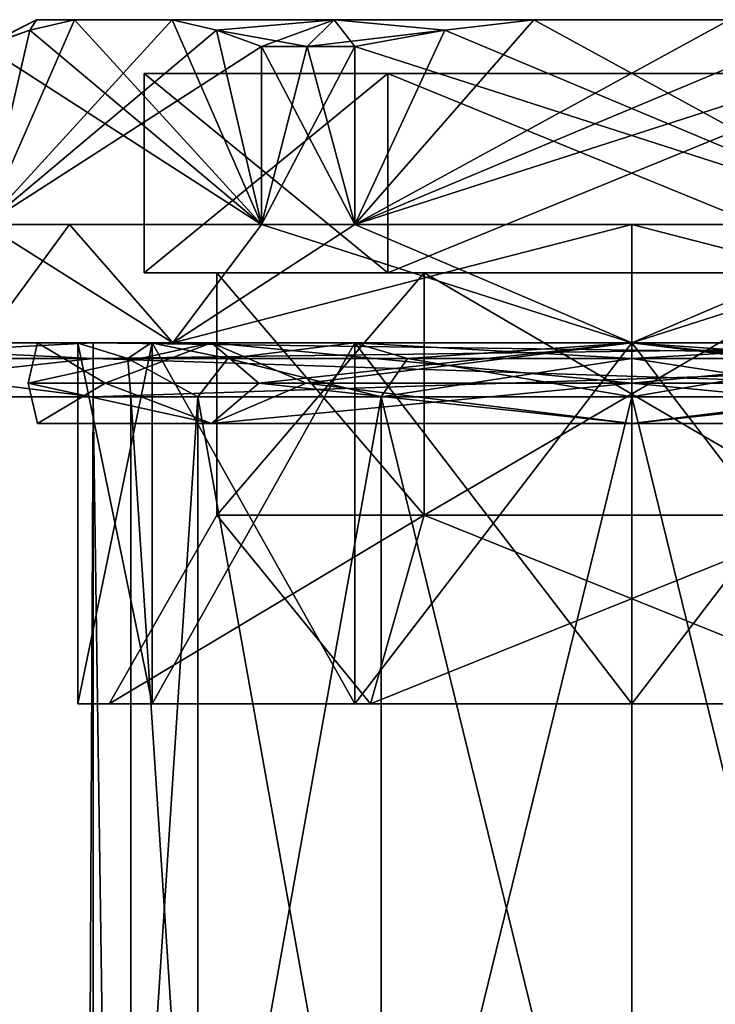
# Model space of a CAD drawing. Extents: x -200 to 200, y -832 to 754.
# Tile 233 of 256: x -186 to -173, y 736 to 754. Entities that reach past the tile are written whole.
import ezdxf

# ---------------------------------------------------------------- set-up
doc = ezdxf.new("R2010")
doc.units = 0
doc.header["$LTSCALE"] = 74.25
for name, color, linetype in [('187', 7, 'CONTINUOUS'), ('188', 7, 'CONTINUOUS'), ('189', 7, 'CONTINUOUS'), ('190', 7, 'CONTINUOUS'), ('191', 7, 'CONTINUOUS'), ('192', 7, 'CONTINUOUS'), ('193', 7, 'CONTINUOUS'), ('194', 7, 'CONTINUOUS'), ('195', 7, 'CONTINUOUS'), ('196', 7, 'CONTINUOUS'), ('197', 7, 'CONTINUOUS'), ('198', 7, 'CONTINUOUS'), ('201', 7, 'CONTINUOUS'), ('202', 7, 'CONTINUOUS'), ('203', 7, 'CONTINUOUS'), ('204', 7, 'CONTINUOUS'), ('205', 7, 'CONTINUOUS'), ('206', 7, 'CONTINUOUS'), ('207', 7, 'CONTINUOUS'), ('208', 7, 'CONTINUOUS'), ('209', 7, 'CONTINUOUS'), ('210', 7, 'CONTINUOUS'), ('211', 7, 'CONTINUOUS'), ('212', 7, 'CONTINUOUS'), ('213', 7, 'CONTINUOUS'), ('726', 7, 'CONTINUOUS'), ('727', 7, 'CONTINUOUS'), ('770', 7, 'CONTINUOUS'), ('771', 7, 'CONTINUOUS'), ('774', 7, 'CONTINUOUS'), ('775', 7, 'CONTINUOUS'), ('776', 7, 'CONTINUOUS'), ('817', 7, 'CONTINUOUS'), ('818', 7, 'CONTINUOUS'), ('819', 7, 'CONTINUOUS'), ('820', 7, 'CONTINUOUS')]:
    doc.layers.add(name, color=color, linetype=linetype)

msp = doc.modelspace()

# ---------------------------------------------------------------- linework, layer by layer
at = {"layer": '187', "color": 7, "linetype": 'CONTINUOUS'}
for points in [[(-178.85, 745, 6.668), (-182.7, 745), (-178.85, 749.5, 6.668), (-178.85, 745, 6.668)], [(-178.85, 749.5, 6.668), (-182.7, 745), (-182.7, 749.5), (-178.85, 749.5, 6.668)], [(-171.15, 745, 6.668), (-178.85, 745, 6.668), (-171.15, 749.5, 6.668), (-171.15, 745, 6.668)], [(-171.15, 749.5, 6.668), (-178.85, 745, 6.668), (-178.85, 749.5, 6.668), (-171.15, 749.5, 6.668)]]:
    msp.add_3dface(points, dxfattribs=at)
at = {"layer": '188', "color": 7, "linetype": 'CONTINUOUS'}
for points in [[(-185.28, 741.5), (-183.903, 741.5, -5.14), (-184.7, 741.5), (-185.28, 741.5)], [(-183.903, 741.5, 5.14), (-185.28, 741.5), (-179.85, 741.5, 8.4), (-183.903, 741.5, 5.14)], [(-185.28, 741.5), (-184.7, 741.5), (-179.85, 741.5, 8.4), (-185.28, 741.5)], [(-184.7, 741.5), (-183.903, 741.5, -5.14), (-179.85, 741.5, -8.4), (-184.7, 741.5)], [(-183.903, 741.5, -5.14), (-180.14, 741.5, -8.903), (-179.85, 741.5, -8.4), (-183.903, 741.5, -5.14)], [(-180.14, 741.5, 8.903), (-183.903, 741.5, 5.14), (-179.85, 741.5, 8.4), (-180.14, 741.5, 8.903)], [(-179.85, 741.5, -8.4), (-180.14, 741.5, -8.903), (-170.15, 741.5, -8.4), (-179.85, 741.5, -8.4)], [(-180.14, 741.5, -8.903), (-169.86, 741.5, -8.903), (-170.15, 741.5, -8.4), (-180.14, 741.5, -8.903)], [(-175, 741.5, -10.28), (-169.86, 741.5, -8.903), (-180.14, 741.5, -8.903), (-175, 741.5, -10.28)], [(-175, 741.5, 10.28), (-180.14, 741.5, 8.903), (-169.86, 741.5, 8.903), (-175, 741.5, 10.28)], [(-169.86, 741.5, 8.903), (-180.14, 741.5, 8.903), (-179.85, 741.5, 8.4), (-169.86, 741.5, 8.903)], [(-170.15, 741.5, 8.4), (-169.86, 741.5, 8.903), (-179.85, 741.5, 8.4), (-170.15, 741.5, 8.4)]]:
    msp.add_3dface(points, dxfattribs=at)
at = {"layer": '189', "color": 7, "linetype": 'CONTINUOUS'}
for points in [[(-185.28, 741.5), (-183.903, 741.5, 5.14), (-185.28, 748.2), (-185.28, 741.5)], [(-185.28, 748.2), (-183.903, 741.5, 5.14), (-183.903, 748.2, 5.14), (-185.28, 748.2)], [(-183.903, 748.2, 5.14), (-180.14, 741.5, 8.903), (-180.14, 748.2, 8.903), (-183.903, 748.2, 5.14)], [(-183.903, 741.5, 5.14), (-180.14, 741.5, 8.903), (-183.903, 748.2, 5.14), (-183.903, 741.5, 5.14)], [(-180.14, 748.2, 8.903), (-175, 741.5, 10.28), (-175, 748.2, 10.28), (-180.14, 748.2, 8.903)], [(-180.14, 741.5, 8.903), (-175, 741.5, 10.28), (-180.14, 748.2, 8.903), (-180.14, 741.5, 8.903)], [(-175, 748.2, 10.28), (-169.86, 741.5, 8.903), (-169.86, 748.2, 8.903), (-175, 748.2, 10.28)], [(-175, 741.5, 10.28), (-169.86, 741.5, 8.903), (-175, 748.2, 10.28), (-175, 741.5, 10.28)]]:
    msp.add_3dface(points, dxfattribs=at)
at = {"layer": '190', "color": 7, "linetype": 'CONTINUOUS'}
for points in [[(-187.05, 748.2), (-183.903, 748.2, 5.14), (-183.521, 748.2, 8.521), (-187.05, 748.2)], [(-183.521, 748.2, -8.521), (-185.28, 748.2), (-187.05, 748.2), (-183.521, 748.2, -8.521)], [(-185.28, 748.2), (-183.903, 748.2, 5.14), (-187.05, 748.2), (-185.28, 748.2)], [(-185.28, 748.2), (-183.521, 748.2, -8.521), (-183.903, 748.2, -5.14), (-185.28, 748.2)], [(-183.903, 748.2, -5.14), (-183.521, 748.2, -8.521), (-180.14, 748.2, -8.903), (-183.903, 748.2, -5.14)], [(-183.903, 748.2, 5.14), (-180.14, 748.2, 8.903), (-183.521, 748.2, 8.521), (-183.903, 748.2, 5.14)], [(-183.521, 748.2, -8.521), (-175, 748.2, -12.05), (-180.14, 748.2, -8.903), (-183.521, 748.2, -8.521)], [(-180.14, 748.2, 8.903), (-175, 748.2, 10.28), (-183.521, 748.2, 8.521), (-180.14, 748.2, 8.903)], [(-183.521, 748.2, 8.521), (-175, 748.2, 10.28), (-175, 748.2, 12.05), (-183.521, 748.2, 8.521)], [(-180.14, 748.2, -8.903), (-175, 748.2, -12.05), (-175, 748.2, -10.28), (-180.14, 748.2, -8.903)], [(-175, 748.2, 12.05), (-169.86, 748.2, 8.903), (-166.479, 748.2, 8.521), (-175, 748.2, 12.05)], [(-175, 748.2, 10.28), (-169.86, 748.2, 8.903), (-175, 748.2, 12.05), (-175, 748.2, 10.28)], [(-175, 748.2, -10.28), (-166.479, 748.2, -8.521), (-169.86, 748.2, -8.903), (-175, 748.2, -10.28)], [(-175, 748.2, -12.05), (-166.479, 748.2, -8.521), (-175, 748.2, -10.28), (-175, 748.2, -12.05)]]:
    msp.add_3dface(points, dxfattribs=at)
at = {"layer": '191', "color": 7, "linetype": 'CONTINUOUS'}
for points in [[(-181.025, 753.7, 10.436), (-181.871, 753.7, 9.899), (-180.137, 750.4, 10.9), (-181.025, 753.7, 10.436)], [(-181.871, 753.7, 9.899), (-181.871, 750.4, 9.899), (-180.137, 750.4, 10.9), (-181.871, 753.7, 9.899)], [(-180.137, 753.7, 10.9), (-181.025, 753.7, 10.436), (-180.137, 750.4, 10.9), (-180.137, 753.7, 10.9)], [(-187.05, 748.2), (-183.521, 748.2, 8.521), (-187.008, 750.4, 1.001), (-187.05, 748.2)], [(-187.008, 750.4, 1.001), (-183.521, 748.2, 8.521), (-185.436, 750.4, 6.025), (-187.008, 750.4, 1.001)], [(-185.436, 750.4, 6.025), (-183.521, 748.2, 8.521), (-181.871, 750.4, 9.899), (-185.436, 750.4, 6.025)], [(-183.521, 748.2, 8.521), (-175, 748.2, 12.05), (-181.871, 750.4, 9.899), (-183.521, 748.2, 8.521)], [(-181.871, 750.4, 9.899), (-175, 748.2, 12.05), (-180.137, 750.4, 10.9), (-181.871, 750.4, 9.899)], [(-180.137, 750.4, 10.9), (-175, 748.2, 12.05), (-175, 750.4, 12.05), (-180.137, 750.4, 10.9)], [(-175, 748.2, 12.05), (-166.479, 748.2, 8.521), (-175, 750.4, 12.05), (-175, 748.2, 12.05)], [(-175, 750.4, 12.05), (-166.479, 748.2, 8.521), (-169.863, 750.4, 10.9), (-175, 750.4, 12.05)]]:
    msp.add_3dface(points, dxfattribs=at)
at = {"layer": '192', "color": 7, "linetype": 'CONTINUOUS'}
for points in [[(-186.05, 754.2), (-185.347, 754.2, 3.879), (-185.347, 754.2, -3.879), (-186.05, 754.2)], [(-185.347, 754.2, -3.879), (-183.532, 754.2, 7.021), (-183.532, 754.2, -7.021), (-185.347, 754.2, -3.879)], [(-185.347, 754.2, 3.879), (-183.532, 754.2, 7.021), (-185.347, 754.2, -3.879), (-185.347, 754.2, 3.879)], [(-183.532, 754.2, -7.021), (-180.525, 754.2, 9.57), (-180.525, 754.2, -9.57), (-183.532, 754.2, -7.021)], [(-183.532, 754.2, 7.021), (-180.525, 754.2, 9.57), (-183.532, 754.2, -7.021), (-183.532, 754.2, 7.021)], [(-180.525, 754.2, -9.57), (-176.815, 754.2, 10.9), (-176.815, 754.2, -10.9), (-180.525, 754.2, -9.57)], [(-180.525, 754.2, 9.57), (-176.815, 754.2, 10.9), (-180.525, 754.2, -9.57), (-180.525, 754.2, 9.57)], [(-176.815, 754.2, -10.9), (-173.185, 754.2, 10.9), (-173.185, 754.2, -10.9), (-176.815, 754.2, -10.9)], [(-176.815, 754.2, 10.9), (-173.185, 754.2, 10.9), (-176.815, 754.2, -10.9), (-176.815, 754.2, 10.9)]]:
    msp.add_3dface(points, dxfattribs=at)
at = {"layer": '193', "color": 7, "linetype": 'CONTINUOUS'}
for points in [[(-179.525, 753.2, -7.838), (-165.95, 753.2), (-184.05, 753.2), (-179.525, 753.2, -7.838)], [(-184.05, 753.2), (-165.95, 753.2), (-170.475, 753.2, 7.838), (-184.05, 753.2)], [(-179.525, 753.2, 7.838), (-184.05, 753.2), (-170.475, 753.2, 7.838), (-179.525, 753.2, 7.838)], [(-170.475, 753.2, -7.838), (-165.95, 753.2), (-179.525, 753.2, -7.838), (-170.475, 753.2, -7.838)]]:
    msp.add_3dface(points, dxfattribs=at)
at = {"layer": '194', "color": 7, "linetype": 'CONTINUOUS'}
for points in [[(-178.85, 749.5, -6.668), (-182.7, 749.5), (-178.85, 745, -6.668), (-178.85, 749.5, -6.668)], [(-182.7, 749.5), (-182.7, 745), (-178.85, 745, -6.668), (-182.7, 749.5)], [(-171.15, 745, -6.668), (-178.85, 749.5, -6.668), (-178.85, 745, -6.668), (-171.15, 745, -6.668)], [(-171.15, 749.5, -6.668), (-178.85, 749.5, -6.668), (-171.15, 745, -6.668), (-171.15, 749.5, -6.668)]]:
    msp.add_3dface(points, dxfattribs=at)
at = {"layer": '195', "color": 7, "linetype": 'CONTINUOUS'}
for points in [[(-183.903, 741.5, -5.14), (-185.28, 741.5), (-183.903, 748.2, -5.14), (-183.903, 741.5, -5.14)], [(-185.28, 741.5), (-185.28, 748.2), (-183.903, 748.2, -5.14), (-185.28, 741.5)], [(-183.903, 741.5, -5.14), (-183.903, 748.2, -5.14), (-180.14, 748.2, -8.903), (-183.903, 741.5, -5.14)], [(-180.14, 741.5, -8.903), (-183.903, 741.5, -5.14), (-180.14, 748.2, -8.903), (-180.14, 741.5, -8.903)], [(-180.14, 741.5, -8.903), (-180.14, 748.2, -8.903), (-175, 748.2, -10.28), (-180.14, 741.5, -8.903)], [(-175, 741.5, -10.28), (-180.14, 741.5, -8.903), (-175, 748.2, -10.28), (-175, 741.5, -10.28)], [(-175, 741.5, -10.28), (-175, 748.2, -10.28), (-169.86, 748.2, -8.903), (-175, 741.5, -10.28)], [(-169.86, 741.5, -8.903), (-175, 741.5, -10.28), (-169.86, 748.2, -8.903), (-169.86, 741.5, -8.903)]]:
    msp.add_3dface(points, dxfattribs=at)
at = {"layer": '196', "color": 7, "linetype": 'CONTINUOUS'}
for points in [[(-180.137, 753.7, -10.9), (-180.137, 750.4, -10.9), (-181.871, 750.4, -9.899), (-180.137, 753.7, -10.9)], [(-181.871, 753.7, -9.899), (-181.025, 753.7, -10.436), (-181.871, 750.4, -9.899), (-181.871, 753.7, -9.899)], [(-181.025, 753.7, -10.436), (-180.137, 753.7, -10.9), (-181.871, 750.4, -9.899), (-181.025, 753.7, -10.436)], [(-185.436, 750.4, -6.025), (-187.05, 748.2), (-187.008, 750.4, -1.001), (-185.436, 750.4, -6.025)], [(-183.521, 748.2, -8.521), (-187.05, 748.2), (-185.436, 750.4, -6.025), (-183.521, 748.2, -8.521)], [(-181.871, 750.4, -9.899), (-183.521, 748.2, -8.521), (-185.436, 750.4, -6.025), (-181.871, 750.4, -9.899)], [(-180.137, 750.4, -10.9), (-183.521, 748.2, -8.521), (-181.871, 750.4, -9.899), (-180.137, 750.4, -10.9)], [(-175, 750.4, -12.05), (-183.521, 748.2, -8.521), (-180.137, 750.4, -10.9), (-175, 750.4, -12.05)], [(-175, 748.2, -12.05), (-183.521, 748.2, -8.521), (-175, 750.4, -12.05), (-175, 748.2, -12.05)], [(-168.129, 750.4, -9.899), (-175, 748.2, -12.05), (-169.863, 750.4, -10.9), (-168.129, 750.4, -9.899)], [(-169.863, 750.4, -10.9), (-175, 748.2, -12.05), (-175, 750.4, -12.05), (-169.863, 750.4, -10.9)], [(-166.479, 748.2, -8.521), (-175, 748.2, -12.05), (-168.129, 750.4, -9.899), (-166.479, 748.2, -8.521)]]:
    msp.add_3dface(points, dxfattribs=at)
at = {"layer": '197', "color": 7, "linetype": 'CONTINUOUS'}
for points in [[(-181.871, 750.4, -9.899), (-185.436, 750.4, -6.025), (-187.008, 750.4, -1.001), (-181.871, 750.4, -9.899)], [(-187.008, 750.4, 1.001), (-185.436, 750.4, 6.025), (-181.871, 750.4, 9.899), (-187.008, 750.4, 1.001)], [(-169.863, 750.4, -10.9), (-175, 750.4, -12.05), (-180.137, 750.4, -10.9), (-169.863, 750.4, -10.9)], [(-180.137, 750.4, 10.9), (-175, 750.4, 12.05), (-169.863, 750.4, 10.9), (-180.137, 750.4, 10.9)]]:
    msp.add_3dface(points, dxfattribs=at)
at = {"layer": '198', "color": 7, "linetype": 'CONTINUOUS'}
for points in [[(-176.815, 754.2, -10.9), (-173.185, 754.2, -10.9), (-180.137, 750.4, -10.9), (-176.815, 754.2, -10.9)], [(-176.815, 754.2, -10.9), (-180.137, 750.4, -10.9), (-178.468, 754.006, -10.9), (-176.815, 754.2, -10.9)], [(-180.137, 750.4, -10.9), (-173.185, 754.2, -10.9), (-171.532, 754.006, -10.9), (-180.137, 750.4, -10.9)], [(-180.137, 750.4, -10.9), (-180.137, 753.7, -10.9), (-178.468, 754.006, -10.9), (-180.137, 750.4, -10.9)], [(-169.863, 753.7, -10.9), (-180.137, 750.4, -10.9), (-171.532, 754.006, -10.9), (-169.863, 753.7, -10.9)], [(-169.863, 753.7, -10.9), (-169.863, 750.4, -10.9), (-180.137, 750.4, -10.9), (-169.863, 753.7, -10.9)]]:
    msp.add_3dface(points, dxfattribs=at)
at = {"layer": '201', "color": 7, "linetype": 'CONTINUOUS'}
for points in [[(-169.863, 750.4, 10.9), (-176.815, 754.2, 10.9), (-178.468, 754.006, 10.9), (-169.863, 750.4, 10.9)], [(-169.863, 750.4, 10.9), (-173.185, 754.2, 10.9), (-176.815, 754.2, 10.9), (-169.863, 750.4, 10.9)], [(-180.137, 753.7, 10.9), (-169.863, 750.4, 10.9), (-178.468, 754.006, 10.9), (-180.137, 753.7, 10.9)], [(-180.137, 753.7, 10.9), (-180.137, 750.4, 10.9), (-169.863, 750.4, 10.9), (-180.137, 753.7, 10.9)]]:
    msp.add_3dface(points, dxfattribs=at)
at = {"layer": '202', "color": 7, "linetype": 'CONTINUOUS'}
for points in [[(-181.871, 750.4, 9.899), (-185.347, 754.2, 3.879), (-186.174, 754.006, 2.446), (-181.871, 750.4, 9.899)], [(-181.871, 750.4, 9.899), (-183.532, 754.2, 7.021), (-185.347, 754.2, 3.879), (-181.871, 750.4, 9.899)], [(-183.532, 754.2, 7.021), (-181.871, 750.4, 9.899), (-182.706, 754.006, 8.454), (-183.532, 754.2, 7.021)], [(-187.008, 753.7, 1.001), (-181.871, 750.4, 9.899), (-186.174, 754.006, 2.446), (-187.008, 753.7, 1.001)], [(-181.871, 750.4, 9.899), (-181.871, 753.7, 9.899), (-182.706, 754.006, 8.454), (-181.871, 750.4, 9.899)], [(-187.008, 753.7, 1.001), (-187.008, 750.4, 1.001), (-181.871, 750.4, 9.899), (-187.008, 753.7, 1.001)]]:
    msp.add_3dface(points, dxfattribs=at)
at = {"layer": '203', "color": 7, "linetype": 'CONTINUOUS'}
for points in [[(-187.008, 750.4, -1.001), (-183.532, 754.2, -7.021), (-182.706, 754.006, -8.454), (-187.008, 750.4, -1.001)], [(-185.347, 754.2, -3.879), (-187.008, 750.4, -1.001), (-186.174, 754.006, -2.446), (-185.347, 754.2, -3.879)], [(-185.347, 754.2, -3.879), (-183.532, 754.2, -7.021), (-187.008, 750.4, -1.001), (-185.347, 754.2, -3.879)], [(-181.871, 753.7, -9.899), (-187.008, 750.4, -1.001), (-182.706, 754.006, -8.454), (-181.871, 753.7, -9.899)], [(-187.008, 750.4, -1.001), (-187.008, 753.7, -1.001), (-186.174, 754.006, -2.446), (-187.008, 750.4, -1.001)], [(-181.871, 753.7, -9.899), (-181.871, 750.4, -9.899), (-187.008, 750.4, -1.001), (-181.871, 753.7, -9.899)]]:
    msp.add_3dface(points, dxfattribs=at)
at = {"layer": '204', "color": 7, "linetype": 'CONTINUOUS'}
for points in [[(-168.076, 747.45, -9.53), (-175, 747.45, -11.78), (-167.201, 748.2, -7.799), (-168.076, 747.45, -9.53)], [(-175, 747.45, -11.78), (-175, 748.2, -11.03), (-167.201, 748.2, -7.799), (-175, 747.45, -11.78)], [(-175, 748.2, 11.03), (-168.076, 747.45, 9.53), (-167.201, 748.2, 7.799), (-175, 748.2, 11.03)], [(-175, 747.45, 11.78), (-168.076, 747.45, 9.53), (-175, 748.2, 11.03), (-175, 747.45, 11.78)], [(-168.076, 747.45, -9.53), (-175, 746.7, -11.03), (-175, 747.45, -11.78), (-168.076, 747.45, -9.53)], [(-167.201, 746.7, -7.799), (-175, 746.7, -11.03), (-168.076, 747.45, -9.53), (-167.201, 746.7, -7.799)], [(-175, 746.7, 11.03), (-167.201, 746.7, 7.799), (-175, 747.45, 11.78), (-175, 746.7, 11.03)], [(-175, 747.45, 11.78), (-167.201, 746.7, 7.799), (-168.076, 747.45, 9.53), (-175, 747.45, 11.78)]]:
    msp.add_3dface(points, dxfattribs=at)
at = {"layer": '205', "color": 7, "linetype": 'CONTINUOUS'}
for points in [[(-167.201, 748.2, -7.799), (-175, 748.2, -11.03), (-168.958, 747.45, -8.317), (-167.201, 748.2, -7.799)], [(-175, 747.45, 10.28), (-167.201, 748.2, 7.799), (-168.958, 747.45, 8.317), (-175, 747.45, 10.28)], [(-175, 748.2, 11.03), (-167.201, 748.2, 7.799), (-175, 747.45, 10.28), (-175, 748.2, 11.03)], [(-168.958, 747.45, -8.317), (-175, 748.2, -11.03), (-175, 747.45, -10.28), (-168.958, 747.45, -8.317)], [(-175, 746.7, 11.03), (-175, 747.45, 10.28), (-168.958, 747.45, 8.317), (-175, 746.7, 11.03)], [(-167.201, 746.7, 7.799), (-175, 746.7, 11.03), (-168.958, 747.45, 8.317), (-167.201, 746.7, 7.799)], [(-167.201, 746.7, -7.799), (-168.958, 747.45, -8.317), (-175, 747.45, -10.28), (-167.201, 746.7, -7.799)], [(-175, 746.7, -11.03), (-167.201, 746.7, -7.799), (-175, 747.45, -10.28), (-175, 746.7, -11.03)]]:
    msp.add_3dface(points, dxfattribs=at)
at = {"layer": '206', "color": 7, "linetype": 'CONTINUOUS'}
for points in [[(-186.203, 747.45, -3.64), (-186.203, 747.45, 3.64), (-186.03, 748.2), (-186.203, 747.45, -3.64)], [(-182.799, 748.2, -7.799), (-186.203, 747.45, -3.64), (-186.03, 748.2), (-182.799, 748.2, -7.799)], [(-181.924, 747.45, -9.53), (-186.203, 747.45, -3.64), (-182.799, 748.2, -7.799), (-181.924, 747.45, -9.53)], [(-186.03, 748.2), (-186.203, 747.45, 3.64), (-182.799, 748.2, 7.799), (-186.03, 748.2)], [(-186.203, 747.45, 3.64), (-181.924, 747.45, 9.53), (-182.799, 748.2, 7.799), (-186.203, 747.45, 3.64)], [(-175, 748.2, -11.03), (-181.924, 747.45, -9.53), (-182.799, 748.2, -7.799), (-175, 748.2, -11.03)], [(-181.924, 747.45, 9.53), (-175, 747.45, 11.78), (-182.799, 748.2, 7.799), (-181.924, 747.45, 9.53)], [(-175, 747.45, 11.78), (-175, 748.2, 11.03), (-182.799, 748.2, 7.799), (-175, 747.45, 11.78)], [(-175, 748.2, -11.03), (-175, 747.45, -11.78), (-181.924, 747.45, -9.53), (-175, 748.2, -11.03)], [(-186.03, 746.7), (-186.203, 747.45, -3.64), (-182.799, 746.7, -7.799), (-186.03, 746.7)], [(-186.203, 747.45, 3.64), (-186.203, 747.45, -3.64), (-186.03, 746.7), (-186.203, 747.45, 3.64)], [(-181.924, 747.45, 9.53), (-186.203, 747.45, 3.64), (-182.799, 746.7, 7.799), (-181.924, 747.45, 9.53)], [(-186.203, 747.45, -3.64), (-181.924, 747.45, -9.53), (-182.799, 746.7, -7.799), (-186.203, 747.45, -3.64)], [(-182.799, 746.7, 7.799), (-186.203, 747.45, 3.64), (-186.03, 746.7), (-182.799, 746.7, 7.799)], [(-175, 747.45, -11.78), (-175, 746.7, -11.03), (-182.799, 746.7, -7.799), (-175, 747.45, -11.78)], [(-181.924, 747.45, -9.53), (-175, 747.45, -11.78), (-182.799, 746.7, -7.799), (-181.924, 747.45, -9.53)], [(-175, 746.7, 11.03), (-181.924, 747.45, 9.53), (-182.799, 746.7, 7.799), (-175, 746.7, 11.03)], [(-175, 746.7, 11.03), (-175, 747.45, 11.78), (-181.924, 747.45, 9.53), (-175, 746.7, 11.03)]]:
    msp.add_3dface(points, dxfattribs=at)
at = {"layer": '207', "color": 7, "linetype": 'CONTINUOUS'}
for points in [[(-182.799, 748.2, -7.799), (-186.03, 748.2), (-184.777, 747.45, -3.177), (-182.799, 748.2, -7.799)], [(-186.03, 748.2), (-182.799, 748.2, 7.799), (-184.777, 747.45, 3.177), (-186.03, 748.2)], [(-184.777, 747.45, -3.177), (-186.03, 748.2), (-184.777, 747.45, 3.177), (-184.777, 747.45, -3.177)], [(-181.042, 747.45, -8.317), (-182.799, 748.2, -7.799), (-184.777, 747.45, -3.177), (-181.042, 747.45, -8.317)], [(-184.777, 747.45, 3.177), (-182.799, 748.2, 7.799), (-181.042, 747.45, 8.317), (-184.777, 747.45, 3.177)], [(-175, 747.45, -10.28), (-175, 748.2, -11.03), (-182.799, 748.2, -7.799), (-175, 747.45, -10.28)], [(-182.799, 748.2, 7.799), (-175, 748.2, 11.03), (-181.042, 747.45, 8.317), (-182.799, 748.2, 7.799)], [(-175, 747.45, -10.28), (-182.799, 748.2, -7.799), (-181.042, 747.45, -8.317), (-175, 747.45, -10.28)], [(-175, 748.2, 11.03), (-175, 747.45, 10.28), (-181.042, 747.45, 8.317), (-175, 748.2, 11.03)], [(-182.799, 746.7, 7.799), (-186.03, 746.7), (-184.777, 747.45, 3.177), (-182.799, 746.7, 7.799)], [(-186.03, 746.7), (-182.799, 746.7, -7.799), (-184.777, 747.45, -3.177), (-186.03, 746.7)], [(-186.03, 746.7), (-184.777, 747.45, -3.177), (-184.777, 747.45, 3.177), (-186.03, 746.7)], [(-182.799, 746.7, 7.799), (-184.777, 747.45, 3.177), (-181.042, 747.45, 8.317), (-182.799, 746.7, 7.799)], [(-182.799, 746.7, -7.799), (-181.042, 747.45, -8.317), (-184.777, 747.45, -3.177), (-182.799, 746.7, -7.799)], [(-182.799, 746.7, -7.799), (-175, 746.7, -11.03), (-181.042, 747.45, -8.317), (-182.799, 746.7, -7.799)], [(-175, 747.45, 10.28), (-175, 746.7, 11.03), (-182.799, 746.7, 7.799), (-175, 747.45, 10.28)], [(-175, 747.45, 10.28), (-182.799, 746.7, 7.799), (-181.042, 747.45, 8.317), (-175, 747.45, 10.28)], [(-175, 746.7, -11.03), (-175, 747.45, -10.28), (-181.042, 747.45, -8.317), (-175, 746.7, -11.03)]]:
    msp.add_3dface(points, dxfattribs=at)
at = {"layer": '208', "color": 7, "linetype": 'CONTINUOUS'}
for points in [[(-182.7, 745), (-184.7, 741.5), (-179.85, 741.5, -8.4), (-182.7, 745)], [(-182.7, 745), (-179.85, 741.5, -8.4), (-178.85, 745, -6.668), (-182.7, 745)], [(-179.85, 741.5, -8.4), (-170.15, 741.5, -8.4), (-178.85, 745, -6.668), (-179.85, 741.5, -8.4)], [(-170.15, 741.5, -8.4), (-171.15, 745, -6.668), (-178.85, 745, -6.668), (-170.15, 741.5, -8.4)]]:
    msp.add_3dface(points, dxfattribs=at)
at = {"layer": '209', "color": 7, "linetype": 'CONTINUOUS'}
for points in [[(-184.7, 741.5), (-178.85, 745, 6.668), (-179.85, 741.5, 8.4), (-184.7, 741.5)], [(-182.7, 745), (-178.85, 745, 6.668), (-184.7, 741.5), (-182.7, 745)], [(-171.15, 745, 6.668), (-170.15, 741.5, 8.4), (-179.85, 741.5, 8.4), (-171.15, 745, 6.668)], [(-178.85, 745, 6.668), (-171.15, 745, 6.668), (-179.85, 741.5, 8.4), (-178.85, 745, 6.668)]]:
    msp.add_3dface(points, dxfattribs=at)
at = {"layer": '210', "color": 7, "linetype": 'CONTINUOUS'}
for points in [[(-184.05, 753.2), (-179.525, 753.2, 7.838), (-184.05, 749.5), (-184.05, 753.2)], [(-184.05, 749.5), (-179.525, 753.2, 7.838), (-179.525, 749.5, 7.838), (-184.05, 749.5)], [(-179.525, 749.5, 7.838), (-170.475, 753.2, 7.838), (-170.475, 749.5, 7.838), (-179.525, 749.5, 7.838)], [(-179.525, 753.2, 7.838), (-170.475, 753.2, 7.838), (-179.525, 749.5, 7.838), (-179.525, 753.2, 7.838)]]:
    msp.add_3dface(points, dxfattribs=at)
at = {"layer": '211', "color": 7, "linetype": 'CONTINUOUS'}
for points in [[(-182.7, 749.5), (-184.05, 749.5), (-179.525, 749.5, 7.838), (-182.7, 749.5)], [(-184.05, 749.5), (-182.7, 749.5), (-178.85, 749.5, -6.668), (-184.05, 749.5)], [(-179.525, 749.5, -7.838), (-184.05, 749.5), (-178.85, 749.5, -6.668), (-179.525, 749.5, -7.838)], [(-178.85, 749.5, 6.668), (-182.7, 749.5), (-179.525, 749.5, 7.838), (-178.85, 749.5, 6.668)], [(-171.15, 749.5, 6.668), (-178.85, 749.5, 6.668), (-179.525, 749.5, 7.838), (-171.15, 749.5, 6.668)], [(-171.15, 749.5, 6.668), (-179.525, 749.5, 7.838), (-170.475, 749.5, 7.838), (-171.15, 749.5, 6.668)], [(-170.475, 749.5, -7.838), (-179.525, 749.5, -7.838), (-178.85, 749.5, -6.668), (-170.475, 749.5, -7.838)], [(-171.15, 749.5, -6.668), (-170.475, 749.5, -7.838), (-178.85, 749.5, -6.668), (-171.15, 749.5, -6.668)]]:
    msp.add_3dface(points, dxfattribs=at)
at = {"layer": '212', "color": 7, "linetype": 'CONTINUOUS'}
for points in [[(-184.05, 753.2), (-184.05, 749.5), (-179.525, 749.5, -7.838), (-184.05, 753.2)], [(-179.525, 753.2, -7.838), (-184.05, 753.2), (-179.525, 749.5, -7.838), (-179.525, 753.2, -7.838)], [(-179.525, 753.2, -7.838), (-179.525, 749.5, -7.838), (-170.475, 749.5, -7.838), (-179.525, 753.2, -7.838)], [(-170.475, 753.2, -7.838), (-179.525, 753.2, -7.838), (-170.475, 749.5, -7.838), (-170.475, 753.2, -7.838)]]:
    msp.add_3dface(points, dxfattribs=at)
at = {"layer": '213', "color": 7, "linetype": 'CONTINUOUS'}
for points in [[(-187.05, 753.7), (-187.04, 753.7, 0.501), (-186.05, 754.2), (-187.05, 753.7)], [(-187.05, 753.7), (-186.05, 754.2), (-186.174, 754.006, -2.446), (-187.05, 753.7)], [(-187.04, 753.7, 0.501), (-187.008, 753.7, 1.001), (-186.05, 754.2), (-187.04, 753.7, 0.501)], [(-186.05, 754.2), (-187.008, 753.7, 1.001), (-186.174, 754.006, 2.446), (-186.05, 754.2)], [(-185.347, 754.2, 3.879), (-186.05, 754.2), (-186.174, 754.006, 2.446), (-185.347, 754.2, 3.879)], [(-186.05, 754.2), (-185.347, 754.2, -3.879), (-186.174, 754.006, -2.446), (-186.05, 754.2)], [(-180.525, 754.2, 9.57), (-183.532, 754.2, 7.021), (-182.706, 754.006, 8.454), (-180.525, 754.2, 9.57)], [(-183.532, 754.2, -7.021), (-180.525, 754.2, -9.57), (-182.706, 754.006, -8.454), (-183.532, 754.2, -7.021)], [(-181.025, 753.7, 10.436), (-180.525, 754.2, 9.57), (-182.706, 754.006, 8.454), (-181.025, 753.7, 10.436)], [(-180.525, 754.2, -9.57), (-181.871, 753.7, -9.899), (-182.706, 754.006, -8.454), (-180.525, 754.2, -9.57)], [(-180.525, 754.2, -9.57), (-181.025, 753.7, -10.436), (-181.871, 753.7, -9.899), (-180.525, 754.2, -9.57)], [(-181.025, 753.7, 10.436), (-180.137, 753.7, 10.9), (-180.525, 754.2, 9.57), (-181.025, 753.7, 10.436)], [(-181.025, 753.7, -10.436), (-180.525, 754.2, -9.57), (-178.468, 754.006, -10.9), (-181.025, 753.7, -10.436)], [(-180.525, 754.2, 9.57), (-180.137, 753.7, 10.9), (-178.468, 754.006, 10.9), (-180.525, 754.2, 9.57)], [(-176.815, 754.2, 10.9), (-180.525, 754.2, 9.57), (-178.468, 754.006, 10.9), (-176.815, 754.2, 10.9)], [(-180.525, 754.2, -9.57), (-176.815, 754.2, -10.9), (-178.468, 754.006, -10.9), (-180.525, 754.2, -9.57)], [(-187.04, 753.7, -0.501), (-187.05, 753.7), (-186.174, 754.006, -2.446), (-187.04, 753.7, -0.501)], [(-187.008, 753.7, -1.001), (-187.04, 753.7, -0.501), (-186.174, 754.006, -2.446), (-187.008, 753.7, -1.001)], [(-181.871, 753.7, 9.899), (-181.025, 753.7, 10.436), (-182.706, 754.006, 8.454), (-181.871, 753.7, 9.899)], [(-180.137, 753.7, -10.9), (-181.025, 753.7, -10.436), (-178.468, 754.006, -10.9), (-180.137, 753.7, -10.9)]]:
    msp.add_3dface(points, dxfattribs=at)
at = {"layer": '726', "color": 7, "linetype": 'CONTINUOUS'}
for points in [[(-185, -747.2, -15), (-185, 747.2, -15), (-163.5, -747.2, -15), (-185, -747.2, -15)], [(-163.5, -747.2, -15), (-185, 747.2, -15), (-163.5, 747.2, -15), (-163.5, -747.2, -15)]]:
    msp.add_3dface(points, dxfattribs=at)
at = {"layer": '727', "color": 7, "linetype": 'CONTINUOUS'}
for points in [[(-163.5, -747.2, 15), (-163.5, 747.2, 15), (-185, -747.2, 15), (-163.5, -747.2, 15)], [(-185, -747.2, 15), (-163.5, 747.2, 15), (-185, 747.2, 15), (-185, -747.2, 15)]]:
    msp.add_3dface(points, dxfattribs=at)
at = {"layer": '770', "color": 7, "linetype": 'CONTINUOUS'}
for points in [[(-185, 748.2, -14), (-191.074, 748.2, -12.614), (-185.3, 748.2, 0), (-185, 748.2, -14)], [(-191.074, 748.2, 12.614), (-185, 748.2, 14), (-191.074, 748.2, -12.614), (-191.074, 748.2, 12.614)], [(-191.074, 748.2, -12.614), (-185, 748.2, 14), (-185.3, 748.2, 0), (-191.074, 748.2, -12.614)], [(-183.92, 748.2, -5.15), (-185, 748.2, -14), (-185.3, 748.2, 0), (-183.92, 748.2, -5.15)], [(-185.3, 748.2, 0), (-185, 748.2, 14), (-183.92, 748.2, 5.15), (-185.3, 748.2, 0)], [(-185, 748.2, 14), (-163.5, 748.2, 14), (-180.15, 748.2, 8.92), (-185, 748.2, 14)], [(-180.15, 748.2, -8.92), (-185, 748.2, -14), (-183.92, 748.2, -5.15), (-180.15, 748.2, -8.92)], [(-185, 748.2, -14), (-175, 748.2, -10.3), (-169.85, 748.2, -8.92), (-185, 748.2, -14)], [(-175, 748.2, -10.3), (-185, 748.2, -14), (-180.15, 748.2, -8.92), (-175, 748.2, -10.3)], [(-163.5, 748.2, -14), (-185, 748.2, -14), (-169.85, 748.2, -8.92), (-163.5, 748.2, -14)], [(-183.92, 748.2, 5.15), (-185, 748.2, 14), (-180.15, 748.2, 8.92), (-183.92, 748.2, 5.15)], [(-180.15, 748.2, 8.92), (-163.5, 748.2, 14), (-175, 748.2, 10.3), (-180.15, 748.2, 8.92)], [(-175, 748.2, 10.3), (-163.5, 748.2, 14), (-169.85, 748.2, 8.92), (-175, 748.2, 10.3)]]:
    msp.add_3dface(points, dxfattribs=at)
at = {"layer": '771', "color": 7, "linetype": 'CONTINUOUS'}
for points in [[(-191.508, -747.2, 13.515), (-185, -747.2, 15), (-191.508, 747.2, 13.515), (-191.508, -747.2, 13.515)], [(-185, -747.2, 15), (-185, 747.2, 15), (-191.508, 747.2, 13.515), (-185, -747.2, 15)], [(-185, 747.2, -15), (-185, -747.2, -15), (-191.508, -747.2, -13.515), (-185, 747.2, -15)], [(-185, 747.2, -15), (-191.508, -747.2, -13.515), (-191.508, 747.2, -13.515), (-185, 747.2, -15)]]:
    msp.add_3dface(points, dxfattribs=at)
at = {"layer": '774', "color": 7, "linetype": 'CONTINUOUS'}
for points in [[(-163.5, 748.2, 14), (-185, 747.907, 14.707), (-163.5, 747.907, 14.707), (-163.5, 748.2, 14)], [(-163.5, 748.2, 14), (-185, 748.2, 14), (-185, 747.907, 14.707), (-163.5, 748.2, 14)], [(-185, 747.2, 15), (-163.5, 747.2, 15), (-163.5, 747.907, 14.707), (-185, 747.2, 15)], [(-185, 747.907, 14.707), (-185, 747.2, 15), (-163.5, 747.907, 14.707), (-185, 747.907, 14.707)]]:
    msp.add_3dface(points, dxfattribs=at)
at = {"layer": '775', "color": 7, "linetype": 'CONTINUOUS'}
for points in [[(-185, 747.907, 14.707), (-191.074, 748.2, 12.614), (-190.628, 747.907, 13.588), (-185, 747.907, 14.707)], [(-191.074, 748.2, -12.614), (-185, 748.2, -14), (-190.628, 747.907, -13.588), (-191.074, 748.2, -12.614)], [(-185, 748.2, 14), (-191.074, 748.2, 12.614), (-185, 747.907, 14.707), (-185, 748.2, 14)], [(-185, 748.2, -14), (-185, 747.907, -14.707), (-190.628, 747.907, -13.588), (-185, 748.2, -14)], [(-185, 747.907, -14.707), (-191.508, 747.2, -13.515), (-190.628, 747.907, -13.588), (-185, 747.907, -14.707)], [(-185, 747.2, -15), (-191.508, 747.2, -13.515), (-185, 747.907, -14.707), (-185, 747.2, -15)], [(-191.508, 747.2, 13.515), (-185, 747.2, 15), (-190.628, 747.907, 13.588), (-191.508, 747.2, 13.515)], [(-185, 747.2, 15), (-185, 747.907, 14.707), (-190.628, 747.907, 13.588), (-185, 747.2, 15)]]:
    msp.add_3dface(points, dxfattribs=at)
at = {"layer": '776', "color": 7, "linetype": 'CONTINUOUS'}
for points in [[(-185, 748.2, -14), (-163.5, 748.2, -14), (-163.5, 747.907, -14.707), (-185, 748.2, -14)], [(-185, 747.907, -14.707), (-185, 748.2, -14), (-163.5, 747.907, -14.707), (-185, 747.907, -14.707)], [(-163.5, 747.2, -15), (-185, 747.2, -15), (-185, 747.907, -14.707), (-163.5, 747.2, -15)], [(-163.5, 747.2, -15), (-185, 747.907, -14.707), (-163.5, 747.907, -14.707), (-163.5, 747.2, -15)]]:
    msp.add_3dface(points, dxfattribs=at)
at = {"layer": '817', "color": 7, "linetype": 'CONTINUOUS'}
for points in [[(-175, 728.2, -9.3), (-170.35, 728.2, -8.054), (-175, 747.2, -9.3), (-175, 728.2, -9.3)], [(-175, 728.2, 9.3), (-175, 747.2, 9.3), (-170.35, 747.2, 8.054), (-175, 728.2, 9.3)], [(-170.35, 728.2, 8.054), (-175, 728.2, 9.3), (-170.35, 747.2, 8.054), (-170.35, 728.2, 8.054)], [(-175, 747.2, -9.3), (-170.35, 728.2, -8.054), (-170.35, 747.2, -8.054), (-175, 747.2, -9.3)]]:
    msp.add_3dface(points, dxfattribs=at)
at = {"layer": '818', "color": 7, "linetype": 'CONTINUOUS'}
for points in [[(-184.3, 747.2), (-183.054, 728.2, -4.65), (-183.054, 747.2, -4.65), (-184.3, 747.2)], [(-183.054, 747.2, 4.65), (-184.3, 728.2), (-184.3, 747.2), (-183.054, 747.2, 4.65)], [(-184.3, 728.2), (-183.054, 728.2, -4.65), (-184.3, 747.2), (-184.3, 728.2)], [(-183.054, 728.2, 4.65), (-184.3, 728.2), (-183.054, 747.2, 4.65), (-183.054, 728.2, 4.65)], [(-183.054, 747.2, -4.65), (-179.65, 728.2, -8.054), (-179.65, 747.2, -8.054), (-183.054, 747.2, -4.65)], [(-179.65, 728.2, 8.054), (-183.054, 728.2, 4.65), (-179.65, 747.2, 8.054), (-179.65, 728.2, 8.054)], [(-183.054, 728.2, -4.65), (-179.65, 728.2, -8.054), (-183.054, 747.2, -4.65), (-183.054, 728.2, -4.65)], [(-179.65, 747.2, 8.054), (-183.054, 728.2, 4.65), (-183.054, 747.2, 4.65), (-179.65, 747.2, 8.054)], [(-179.65, 728.2, -8.054), (-175, 728.2, -9.3), (-179.65, 747.2, -8.054), (-179.65, 728.2, -8.054)], [(-175, 747.2, 9.3), (-179.65, 728.2, 8.054), (-179.65, 747.2, 8.054), (-175, 747.2, 9.3)], [(-175, 728.2, 9.3), (-179.65, 728.2, 8.054), (-175, 747.2, 9.3), (-175, 728.2, 9.3)], [(-175, 728.2, -9.3), (-175, 747.2, -9.3), (-179.65, 747.2, -8.054), (-175, 728.2, -9.3)]]:
    msp.add_3dface(points, dxfattribs=at)
at = {"layer": '819', "color": 7, "linetype": 'CONTINUOUS'}
for points in [[(-184.352, 747.907, -2.135), (-185.3, 748.2, 0), (-184.352, 747.907, 2.135), (-184.352, 747.907, -2.135)], [(-185.3, 748.2, 0), (-183.92, 748.2, 5.15), (-184.352, 747.907, 2.135), (-185.3, 748.2, 0)], [(-183.92, 748.2, -5.15), (-185.3, 748.2, 0), (-184.352, 747.907, -2.135), (-183.92, 748.2, -5.15)], [(-184.352, 747.907, 2.135), (-183.92, 748.2, 5.15), (-182.5, 747.907, 5.981), (-184.352, 747.907, 2.135)], [(-182.5, 747.907, -5.981), (-183.92, 748.2, -5.15), (-184.352, 747.907, -2.135), (-182.5, 747.907, -5.981)], [(-183.92, 748.2, 5.15), (-180.15, 748.2, 8.92), (-182.5, 747.907, 5.981), (-183.92, 748.2, 5.15)], [(-180.15, 748.2, -8.92), (-183.92, 748.2, -5.15), (-182.5, 747.907, -5.981), (-180.15, 748.2, -8.92)], [(-182.5, 747.907, 5.981), (-180.15, 748.2, 8.92), (-179.162, 747.907, 8.643), (-182.5, 747.907, 5.981)], [(-179.162, 747.907, -8.643), (-180.15, 748.2, -8.92), (-182.5, 747.907, -5.981), (-179.162, 747.907, -8.643)], [(-180.15, 748.2, 8.92), (-175, 748.2, 10.3), (-179.162, 747.907, 8.643), (-180.15, 748.2, 8.92)], [(-175, 747.907, -9.593), (-180.15, 748.2, -8.92), (-179.162, 747.907, -8.643), (-175, 747.907, -9.593)], [(-175, 748.2, -10.3), (-180.15, 748.2, -8.92), (-175, 747.907, -9.593), (-175, 748.2, -10.3)], [(-175, 748.2, 10.3), (-175, 747.907, 9.593), (-179.162, 747.907, 8.643), (-175, 748.2, 10.3)], [(-184.3, 747.2), (-184.352, 747.907, -2.135), (-184.352, 747.907, 2.135), (-184.3, 747.2)], [(-183.054, 747.2, -4.65), (-182.5, 747.907, -5.981), (-184.352, 747.907, -2.135), (-183.054, 747.2, -4.65)], [(-184.3, 747.2), (-183.054, 747.2, -4.65), (-184.352, 747.907, -2.135), (-184.3, 747.2)], [(-183.054, 747.2, 4.65), (-184.352, 747.907, 2.135), (-182.5, 747.907, 5.981), (-183.054, 747.2, 4.65)], [(-183.054, 747.2, 4.65), (-184.3, 747.2), (-184.352, 747.907, 2.135), (-183.054, 747.2, 4.65)], [(-183.054, 747.2, -4.65), (-179.65, 747.2, -8.054), (-182.5, 747.907, -5.981), (-183.054, 747.2, -4.65)], [(-179.65, 747.2, 8.054), (-183.054, 747.2, 4.65), (-182.5, 747.907, 5.981), (-179.65, 747.2, 8.054)], [(-179.65, 747.2, -8.054), (-179.162, 747.907, -8.643), (-182.5, 747.907, -5.981), (-179.65, 747.2, -8.054)], [(-179.65, 747.2, 8.054), (-182.5, 747.907, 5.981), (-179.162, 747.907, 8.643), (-179.65, 747.2, 8.054)], [(-175, 747.907, 9.593), (-179.65, 747.2, 8.054), (-179.162, 747.907, 8.643), (-175, 747.907, 9.593)], [(-179.65, 747.2, -8.054), (-175, 747.2, -9.3), (-179.162, 747.907, -8.643), (-179.65, 747.2, -8.054)], [(-175, 747.2, 9.3), (-179.65, 747.2, 8.054), (-175, 747.907, 9.593), (-175, 747.2, 9.3)], [(-175, 747.2, -9.3), (-175, 747.907, -9.593), (-179.162, 747.907, -8.643), (-175, 747.2, -9.3)]]:
    msp.add_3dface(points, dxfattribs=at)
at = {"layer": '820', "color": 7, "linetype": 'CONTINUOUS'}
for points in [[(-175, 747.907, 9.593), (-169.85, 748.2, 8.92), (-170.838, 747.907, 8.643), (-175, 747.907, 9.593)], [(-175, 748.2, 10.3), (-169.85, 748.2, 8.92), (-175, 747.907, 9.593), (-175, 748.2, 10.3)], [(-170.838, 747.907, -8.643), (-175, 748.2, -10.3), (-175, 747.907, -9.593), (-170.838, 747.907, -8.643)], [(-169.85, 748.2, -8.92), (-175, 748.2, -10.3), (-170.838, 747.907, -8.643), (-169.85, 748.2, -8.92)], [(-170.35, 747.2, -8.054), (-170.838, 747.907, -8.643), (-175, 747.907, -9.593), (-170.35, 747.2, -8.054)], [(-170.35, 747.2, 8.054), (-175, 747.2, 9.3), (-170.838, 747.907, 8.643), (-170.35, 747.2, 8.054)], [(-175, 747.2, 9.3), (-175, 747.907, 9.593), (-170.838, 747.907, 8.643), (-175, 747.2, 9.3)], [(-175, 747.2, -9.3), (-170.35, 747.2, -8.054), (-175, 747.907, -9.593), (-175, 747.2, -9.3)]]:
    msp.add_3dface(points, dxfattribs=at)

doc.saveas('drawing.dxf')
